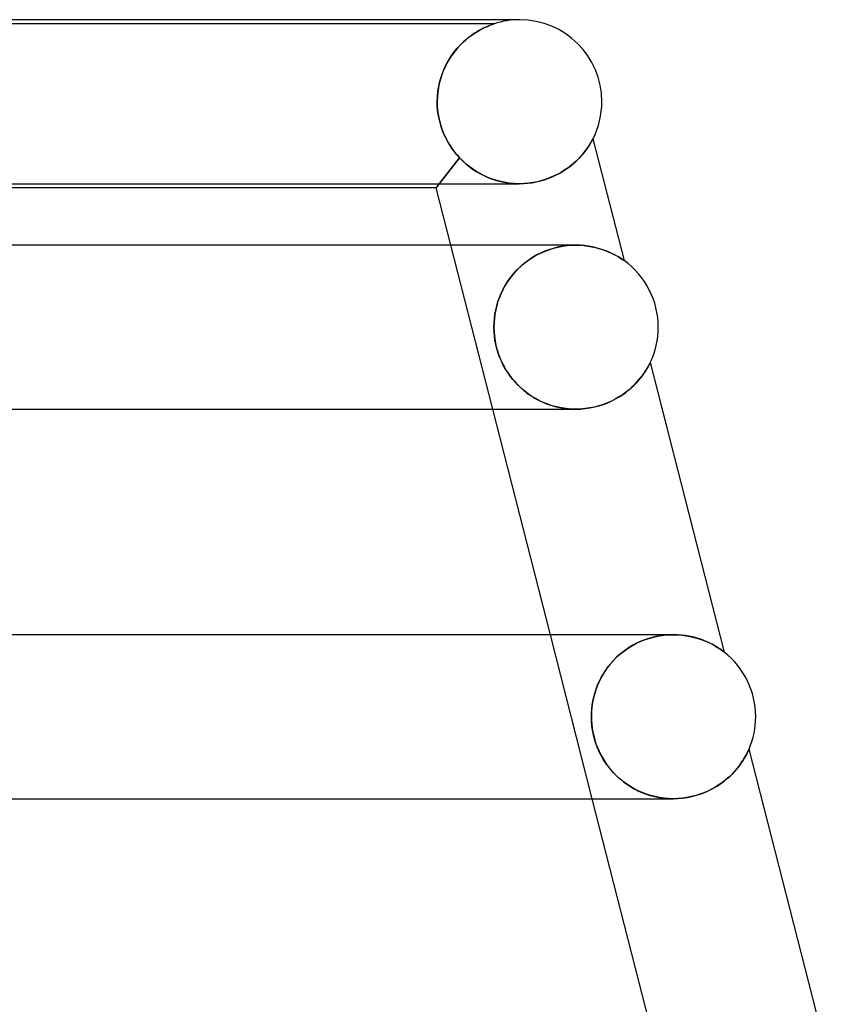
# Model space of a CAD drawing. Header units: millimetres. Extents: x -258 to 258, y -2 to 190.
# Tile 39 of 39: x 153 to 173, y 166 to 190. Entities that reach past the tile are written whole.
import ezdxf

# ---------------------------------------------------------------- set-up
doc = ezdxf.new("R2010")
doc.units = ezdxf.units.MM
doc.layers.add('HIDDEN', color=7, linetype='Continuous')
doc.layers.add('THICK', color=7, linetype='Continuous')

msp = doc.modelspace()

# ---------------------------------------------------------------- linework, layer by layer
at = {"layer": 'HIDDEN'}
for p, q in [((165.5, 190), (165.301, 190)), ((164.875, 189.9), (151.374, 189.9)), ((164.499, 189.733), (164.441, 189.698)), ((164.47, 189.715), (164.536, 189.753)), ((164.554, 189.763), (164.499, 189.733)), ((164.536, 189.753), (164.599, 189.786)), ((164.606, 189.79), (164.554, 189.763)), ((164.599, 189.786), (164.657, 189.814)), ((164.655, 189.813), (164.606, 189.79)), ((164.702, 189.834), (164.655, 189.813)), ((164.657, 189.814), (164.71, 189.838)), ((164.747, 189.853), (164.702, 189.834)), ((164.71, 189.838), (164.757, 189.857)), ((164.788, 189.869), (164.747, 189.853)), ((164.757, 189.857), (164.798, 189.873)), ((164.823, 189.882), (164.788, 189.869)), ((164.798, 189.873), (164.83, 189.885)), ((164.85, 189.891), (164.823, 189.882)), ((164.83, 189.885), (164.855, 189.893)), ((164.868, 189.898), (164.85, 189.891)), ((164.855, 189.893), (164.871, 189.899)), ((164.875, 189.9), (164.868, 189.898)), ((164.871, 189.899), (164.875, 189.9)), ((164.116, 189.448), (164.187, 189.512)), ((164.191, 189.516), (164.127, 189.459)), ((164.187, 189.512), (164.259, 189.571)), ((164.256, 189.569), (164.191, 189.516)), ((164.319, 189.616), (164.256, 189.569)), ((164.259, 189.571), (164.33, 189.624)), ((164.381, 189.66), (164.319, 189.616)), ((164.33, 189.624), (164.401, 189.673)), ((164.441, 189.698), (164.381, 189.66)), ((164.401, 189.673), (164.47, 189.715)), ((163.94, 189.26), (163.882, 189.185)), ((163.91, 189.222), (163.976, 189.303)), ((164.001, 189.33), (163.94, 189.26)), ((163.976, 189.303), (164.045, 189.378)), ((164.063, 189.397), (164.001, 189.33)), ((164.045, 189.378), (164.116, 189.448)), ((164.127, 189.459), (164.063, 189.397)), ((163.774, 189.024), (163.724, 188.937)), ((163.728, 188.944), (163.785, 189.042)), ((163.826, 189.107), (163.774, 189.024)), ((163.785, 189.042), (163.845, 189.135)), ((163.882, 189.185), (163.826, 189.107)), ((163.845, 189.135), (163.91, 189.222)), ((163.629, 188.733), (163.676, 188.841)), ((163.678, 188.845), (163.636, 188.75)), ((163.676, 188.841), (163.728, 188.944)), ((163.724, 188.937), (163.678, 188.845)), ((163.566, 188.55), (163.539, 188.444)), ((163.553, 188.501), (163.588, 188.619)), ((163.599, 188.652), (163.566, 188.55)), ((163.588, 188.619), (163.629, 188.733)), ((163.636, 188.75), (163.599, 188.652)), ((163.517, 188.336), (163.501, 188.225)), ((163.505, 188.256), (163.525, 188.38)), ((163.539, 188.444), (163.517, 188.336)), ((163.525, 188.38), (163.553, 188.501)), ((163.488, 188), (163.492, 188.129)), ((163.491, 188.113), (163.488, 188)), ((163.501, 188.225), (163.491, 188.113)), ((163.492, 188.129), (163.505, 188.256)), ((163.488, 187.983), (163.488, 188)), ((163.488, 188), (163.488, 187.983)), ((163.488, 187.967), (163.488, 187.983)), ((163.488, 187.983), (163.488, 187.967)), ((163.488, 187.95), (163.488, 187.967)), ((163.488, 187.967), (163.488, 187.95)), ((163.489, 187.933), (163.488, 187.95)), ((163.488, 187.95), (163.489, 187.933)), ((163.49, 187.917), (163.489, 187.933)), ((163.489, 187.933), (163.49, 187.917)), ((163.49, 187.9), (163.49, 187.917)), ((163.49, 187.917), (163.49, 187.9)), ((163.49, 187.9), (163.498, 187.794)), ((163.498, 187.795), (163.49, 187.9)), ((163.512, 187.69), (163.498, 187.795)), ((163.498, 187.794), (163.512, 187.689)), ((163.531, 187.586), (163.512, 187.69)), ((163.512, 187.689), (163.532, 187.585)), ((163.556, 187.484), (163.531, 187.586)), ((163.532, 187.585), (163.556, 187.483)), ((163.586, 187.385), (163.556, 187.484)), ((163.556, 187.483), (163.586, 187.384)), ((163.62, 187.288), (163.586, 187.385)), ((163.586, 187.384), (163.62, 187.288)), ((163.62, 187.288), (163.659, 187.194)), ((163.659, 187.195), (163.62, 187.288)), ((163.702, 187.104), (163.659, 187.195)), ((163.659, 187.194), (163.702, 187.103)), ((163.748, 187.017), (163.702, 187.104)), ((163.702, 187.103), (163.749, 187.016)), ((167.271, 187.071), (167.281, 187.089)), ((167.281, 187.089), (167.284, 187.096)), ((163.799, 186.933), (163.748, 187.017)), ((163.749, 187.016), (163.8, 186.932)), ((163.853, 186.853), (163.799, 186.933)), ((163.8, 186.932), (163.853, 186.852)), ((163.91, 186.776), (163.853, 186.853)), ((163.853, 186.852), (163.91, 186.776)), ((167.105, 186.81), (167.138, 186.856)), ((167.138, 186.856), (167.169, 186.9)), ((167.169, 186.9), (167.195, 186.941)), ((167.195, 186.941), (167.218, 186.977)), ((167.218, 186.977), (167.238, 187.012)), ((167.238, 187.012), (167.256, 187.044)), ((167.256, 187.044), (167.271, 187.071)), ((163.461, 185.9), (164.032, 186.634)), ((164.032, 186.634), (163.539, 186)), ((163.91, 186.776), (163.97, 186.703)), ((163.969, 186.703), (163.91, 186.776)), ((164.032, 186.634), (163.969, 186.703)), ((163.97, 186.703), (164.032, 186.634)), ((164.109, 186.555), (164.032, 186.634)), ((164.032, 186.634), (164.105, 186.56)), ((166.874, 186.552), (166.928, 186.605)), ((166.928, 186.605), (166.979, 186.658)), ((166.979, 186.658), (167.025, 186.71)), ((167.025, 186.71), (167.067, 186.761)), ((167.067, 186.761), (167.105, 186.81)), ((164.105, 186.56), (164.182, 186.488)), ((164.191, 186.48), (164.109, 186.555)), ((164.182, 186.488), (164.264, 186.421)), ((164.279, 186.41), (164.191, 186.48)), ((164.264, 186.421), (164.349, 186.358)), ((164.371, 186.343), (164.279, 186.41)), ((166.613, 186.344), (166.684, 186.394)), ((166.684, 186.394), (166.752, 186.446)), ((166.752, 186.446), (166.815, 186.498)), ((166.815, 186.498), (166.874, 186.552)), ((164.349, 186.358), (164.438, 186.3)), ((164.467, 186.282), (164.371, 186.343)), ((164.438, 186.3), (164.53, 186.246)), ((164.567, 186.226), (164.467, 186.282)), ((164.53, 186.246), (164.626, 186.196)), ((164.671, 186.175), (164.567, 186.226)), ((164.626, 186.196), (164.724, 186.152)), ((164.779, 186.13), (164.671, 186.175)), ((164.724, 186.152), (164.826, 186.113)), ((164.891, 186.092), (164.779, 186.13)), ((166.1, 186.096), (166.195, 186.128)), ((166.195, 186.128), (166.286, 186.165)), ((166.286, 186.165), (166.373, 186.205)), ((166.373, 186.205), (166.457, 186.249)), ((166.457, 186.249), (166.537, 186.295)), ((166.537, 186.295), (166.613, 186.344)), ((164.826, 186.113), (164.931, 186.079)), ((165.005, 186.059), (164.891, 186.092)), ((164.931, 186.079), (165.038, 186.051)), ((165.122, 186.034), (165.005, 186.059)), ((165.038, 186.051), (165.147, 186.029)), ((165.24, 186.015), (165.122, 186.034)), ((165.147, 186.029), (165.257, 186.013)), ((165.36, 186.004), (165.24, 186.015)), ((165.257, 186.013), (165.369, 186.004)), ((165.481, 186), (165.36, 186.004)), ((165.369, 186.004), (165.482, 186)), ((165.482, 186), (165.589, 186.003)), ((165.589, 186.003), (165.694, 186.011)), ((165.694, 186.011), (165.798, 186.024)), ((165.798, 186.024), (165.901, 186.043)), ((165.901, 186.043), (166.002, 186.067)), ((166.002, 186.067), (166.1, 186.096)), ((164.84, 180.5), (163.819, 184.5)), ((166.321, 184.425), (166.433, 184.453)), ((166.446, 184.456), (166.339, 184.43)), ((166.433, 184.453), (166.544, 184.474)), ((166.554, 184.476), (166.446, 184.456)), ((166.544, 184.474), (166.654, 184.489)), ((166.66, 184.489), (166.554, 184.476)), ((166.654, 184.489), (166.762, 184.497)), ((166.764, 184.497), (166.66, 184.489)), ((166.762, 184.497), (166.867, 184.5)), ((166.867, 184.5), (166.764, 184.497)), ((166.972, 184.497), (166.867, 184.5)), ((167.074, 184.489), (166.972, 184.497)), ((167.173, 184.477), (167.074, 184.489)), ((167.268, 184.46), (167.173, 184.477)), ((167.358, 184.439), (167.268, 184.46)), ((167.445, 184.415), (167.358, 184.439)), ((165.82, 184.207), (165.726, 184.145)), ((165.784, 184.184), (165.886, 184.245)), ((165.919, 184.263), (165.82, 184.207)), ((165.886, 184.245), (165.992, 184.3)), ((166.021, 184.314), (165.919, 184.263)), ((165.992, 184.3), (166.1, 184.349)), ((166.125, 184.359), (166.021, 184.314)), ((166.1, 184.349), (166.21, 184.39)), ((166.231, 184.398), (166.125, 184.359)), ((166.21, 184.39), (166.321, 184.425)), ((166.339, 184.43), (166.231, 184.398)), ((167.527, 184.389), (167.445, 184.415)), ((167.603, 184.361), (167.527, 184.389)), ((167.675, 184.332), (167.603, 184.361)), ((167.741, 184.301), (167.675, 184.332)), ((167.802, 184.271), (167.741, 184.301)), ((167.856, 184.242), (167.802, 184.271)), ((167.904, 184.214), (167.856, 184.242)), ((167.945, 184.189), (167.904, 184.214)), ((165.423, 183.887), (165.505, 183.968)), ((165.549, 184.007), (165.468, 183.932)), ((165.505, 183.968), (165.593, 184.045)), ((165.635, 184.078), (165.549, 184.007)), ((165.593, 184.045), (165.687, 184.117)), ((165.726, 184.145), (165.635, 184.078)), ((165.687, 184.117), (165.784, 184.184)), ((167.98, 184.167), (167.945, 184.189)), ((168.007, 184.149), (167.98, 184.167)), ((168.027, 184.135), (168.007, 184.149)), ((168.039, 184.126), (168.027, 184.135)), ((168.043, 184.123), (168.039, 184.126)), ((165.321, 183.772), (165.255, 183.687)), ((165.274, 183.713), (165.346, 183.802)), ((165.392, 183.854), (165.321, 183.772)), ((165.346, 183.802), (165.423, 183.887)), ((165.468, 183.932), (165.392, 183.854)), ((165.138, 183.508), (165.088, 183.415)), ((165.094, 183.428), (165.148, 183.525)), ((165.194, 183.599), (165.138, 183.508)), ((165.148, 183.525), (165.209, 183.621)), ((165.255, 183.687), (165.194, 183.599)), ((165.209, 183.621), (165.274, 183.713)), ((165.042, 183.32), (165.002, 183.223)), ((165.004, 183.228), (165.046, 183.329)), ((165.088, 183.415), (165.042, 183.32)), ((165.046, 183.329), (165.094, 183.428)), ((164.913, 182.922), (164.938, 183.024)), ((164.938, 183.025), (164.914, 182.923)), ((164.938, 183.024), (164.968, 183.127)), ((164.968, 183.125), (164.938, 183.025)), ((164.968, 183.127), (165.004, 183.228)), ((165.002, 183.223), (164.968, 183.125)), ((164.894, 182.82), (164.88, 182.714)), ((164.88, 182.714), (164.894, 182.818)), ((164.914, 182.923), (164.894, 182.82)), ((164.894, 182.818), (164.913, 182.922)), ((164.869, 182.5), (164.872, 182.608)), ((164.872, 182.608), (164.869, 182.5)), ((164.872, 182.608), (164.88, 182.714)), ((164.88, 182.714), (164.872, 182.608)), ((164.872, 182.395), (164.869, 182.5)), ((164.869, 182.5), (164.873, 182.389)), ((164.881, 182.289), (164.872, 182.395)), ((164.873, 182.389), (164.882, 182.278)), ((164.895, 182.183), (164.881, 182.289)), ((164.882, 182.278), (164.898, 182.167)), ((164.915, 182.077), (164.895, 182.183)), ((164.898, 182.167), (164.92, 182.057)), ((164.941, 181.972), (164.915, 182.077)), ((164.92, 182.057), (164.948, 181.947)), ((164.973, 181.868), (164.941, 181.972)), ((164.948, 181.947), (164.982, 181.84)), ((165.009, 181.766), (164.973, 181.868)), ((164.982, 181.84), (165.022, 181.736)), ((165.051, 181.668), (165.009, 181.766)), ((165.022, 181.736), (165.066, 181.635)), ((165.098, 181.572), (165.051, 181.668)), ((165.066, 181.635), (165.116, 181.538)), ((165.149, 181.48), (165.098, 181.572)), ((168.633, 181.548), (168.651, 181.582)), ((168.651, 181.582), (168.666, 181.61)), ((168.666, 181.61), (168.675, 181.629)), ((168.675, 181.629), (168.679, 181.636)), ((165.116, 181.538), (165.171, 181.444)), ((165.205, 181.391), (165.149, 181.48)), ((165.171, 181.444), (165.229, 181.355)), ((165.264, 181.306), (165.205, 181.391)), ((165.229, 181.355), (165.292, 181.27)), ((168.444, 181.264), (168.487, 181.32)), ((168.487, 181.32), (168.525, 181.373)), ((168.525, 181.373), (168.558, 181.423)), ((168.558, 181.423), (168.588, 181.469)), ((168.588, 181.469), (168.612, 181.511)), ((168.612, 181.511), (168.633, 181.548)), ((165.328, 181.225), (165.264, 181.306)), ((165.292, 181.27), (165.359, 181.188)), ((165.394, 181.148), (165.328, 181.225)), ((165.359, 181.188), (165.43, 181.109)), ((165.465, 181.074), (165.394, 181.148)), ((165.43, 181.109), (165.507, 181.034)), ((168.223, 181.028), (168.285, 181.087)), ((168.285, 181.087), (168.343, 181.147)), ((168.343, 181.147), (168.396, 181.206)), ((168.396, 181.206), (168.444, 181.264)), ((165.54, 181.004), (165.465, 181.074)), ((165.507, 181.034), (165.588, 180.962)), ((165.62, 180.936), (165.54, 181.004)), ((165.588, 180.962), (165.674, 180.894)), ((165.704, 180.873), (165.62, 180.936)), ((165.674, 180.894), (165.765, 180.831)), ((165.792, 180.813), (165.704, 180.873)), ((167.92, 180.8), (168.004, 180.854)), ((168.004, 180.854), (168.082, 180.911)), ((168.082, 180.911), (168.155, 180.969)), ((168.155, 180.969), (168.223, 181.028)), ((165.765, 180.831), (165.86, 180.771)), ((165.884, 180.757), (165.792, 180.813)), ((165.86, 180.771), (165.959, 180.717)), ((165.981, 180.706), (165.884, 180.757)), ((165.959, 180.717), (166.062, 180.668)), ((166.081, 180.66), (165.981, 180.706)), ((166.062, 180.668), (166.168, 180.625)), ((166.185, 180.619), (166.081, 180.66)), ((166.168, 180.625), (166.277, 180.588)), ((166.292, 180.584), (166.185, 180.619)), ((167.434, 180.583), (167.54, 180.618)), ((167.54, 180.618), (167.642, 180.657)), ((167.642, 180.657), (167.74, 180.701)), ((167.74, 180.701), (167.832, 180.749)), ((167.832, 180.749), (167.92, 180.8)), ((166.277, 180.588), (166.39, 180.557)), ((166.401, 180.554), (166.292, 180.584)), ((166.39, 180.557), (166.505, 180.532)), ((166.513, 180.531), (166.401, 180.554)), ((166.505, 180.532), (166.622, 180.515)), ((166.627, 180.514), (166.513, 180.531)), ((166.622, 180.515), (166.741, 180.504)), ((166.743, 180.504), (166.627, 180.514)), ((166.741, 180.504), (166.86, 180.5)), ((166.86, 180.5), (166.743, 180.504)), ((166.86, 180.5), (166.978, 180.503)), ((166.978, 180.503), (167.095, 180.513)), ((167.095, 180.513), (167.211, 180.53)), ((167.211, 180.53), (167.323, 180.554)), ((167.323, 180.554), (167.434, 180.583)), ((167.266, 171), (166.245, 175)), ((168.347, 174.79), (168.454, 174.84)), ((168.473, 174.848), (168.363, 174.798)), ((168.454, 174.84), (168.564, 174.883)), ((168.584, 174.89), (168.473, 174.848)), ((168.564, 174.883), (168.677, 174.919)), ((168.696, 174.925), (168.584, 174.89)), ((168.677, 174.919), (168.791, 174.949)), ((168.808, 174.953), (168.696, 174.925)), ((168.791, 174.949), (168.904, 174.972)), ((168.919, 174.974), (168.808, 174.953)), ((168.904, 174.972), (169.018, 174.988)), ((169.029, 174.989), (168.919, 174.974)), ((169.018, 174.988), (169.13, 174.997)), ((169.137, 174.997), (169.029, 174.989)), ((169.13, 174.997), (169.241, 175)), ((169.243, 175), (169.137, 174.997)), ((169.344, 174.997), (169.243, 175)), ((169.442, 174.99), (169.344, 174.997)), ((169.536, 174.978), (169.442, 174.99)), ((169.628, 174.963), (169.536, 174.978)), ((169.715, 174.944), (169.628, 174.963)), ((169.798, 174.922), (169.715, 174.944)), ((169.877, 174.898), (169.798, 174.922)), ((169.951, 174.871), (169.877, 174.898)), ((170.02, 174.844), (169.951, 174.871)), ((170.086, 174.815), (170.02, 174.844)), ((168.052, 174.61), (167.957, 174.536)), ((167.961, 174.539), (168.05, 174.609)), ((168.05, 174.609), (168.145, 174.674)), ((168.152, 174.679), (168.052, 174.61)), ((168.145, 174.674), (168.244, 174.735)), ((168.256, 174.742), (168.152, 174.679)), ((168.244, 174.735), (168.347, 174.79)), ((168.363, 174.798), (168.256, 174.742)), ((170.146, 174.787), (170.086, 174.815)), ((170.202, 174.758), (170.146, 174.787)), ((170.253, 174.729), (170.202, 174.758)), ((170.299, 174.701), (170.253, 174.729)), ((170.341, 174.675), (170.299, 174.701)), ((170.377, 174.651), (170.341, 174.675)), ((170.409, 174.63), (170.377, 174.651)), ((170.434, 174.611), (170.409, 174.63)), ((170.455, 174.596), (170.434, 174.611)), ((170.47, 174.585), (170.455, 174.596)), ((167.784, 174.372), (167.705, 174.283)), ((167.724, 174.305), (167.798, 174.387)), ((167.868, 174.456), (167.784, 174.372)), ((167.798, 174.387), (167.877, 174.465)), ((167.957, 174.536), (167.868, 174.456)), ((167.877, 174.465), (167.961, 174.539)), ((170.479, 174.578), (170.47, 174.585)), ((170.482, 174.576), (170.479, 174.578)), ((167.536, 174.045), (167.593, 174.135)), ((167.633, 174.19), (167.566, 174.094)), ((167.593, 174.135), (167.656, 174.221)), ((167.705, 174.283), (167.633, 174.19)), ((167.656, 174.221), (167.724, 174.305)), ((167.451, 173.891), (167.403, 173.786)), ((167.437, 173.861), (167.484, 173.954)), ((167.506, 173.994), (167.451, 173.891)), ((167.484, 173.954), (167.536, 174.045)), ((167.566, 174.094), (167.506, 173.994)), ((167.361, 173.678), (167.326, 173.568)), ((167.328, 173.576), (167.359, 173.672)), ((167.359, 173.672), (167.395, 173.767)), ((167.403, 173.786), (167.361, 173.678)), ((167.395, 173.767), (167.437, 173.861)), ((167.296, 173.457), (167.274, 173.344)), ((167.281, 173.384), (167.302, 173.48)), ((167.326, 173.568), (167.296, 173.457)), ((167.302, 173.48), (167.328, 173.576)), ((167.247, 173.097), (167.254, 173.193)), ((167.258, 173.23), (167.248, 173.115)), ((167.254, 173.193), (167.265, 173.289)), ((167.274, 173.344), (167.258, 173.23)), ((167.265, 173.289), (167.281, 173.384)), ((167.248, 173.115), (167.245, 173)), ((167.245, 173), (167.247, 173.097)), ((167.248, 172.89), (167.245, 173)), ((167.245, 173), (167.247, 172.907)), ((167.247, 172.907), (167.254, 172.814)), ((167.258, 172.779), (167.248, 172.89)), ((167.254, 172.814), (167.265, 172.72)), ((167.273, 172.668), (167.258, 172.779)), ((167.265, 172.72), (167.281, 172.624)), ((167.295, 172.559), (167.273, 172.668)), ((167.281, 172.624), (167.302, 172.529)), ((167.322, 172.451), (167.295, 172.559)), ((167.302, 172.529), (167.327, 172.434)), ((167.355, 172.346), (167.322, 172.451)), ((167.327, 172.434), (167.357, 172.341)), ((167.394, 172.244), (167.355, 172.346)), ((167.357, 172.341), (167.392, 172.248)), ((167.392, 172.248), (167.431, 172.158)), ((167.436, 172.146), (167.394, 172.244)), ((171.072, 172.176), (171.08, 172.194)), ((171.08, 172.194), (171.085, 172.204)), ((171.085, 172.204), (171.086, 172.208)), ((167.431, 172.158), (167.474, 172.071)), ((167.484, 172.053), (167.436, 172.146)), ((167.474, 172.071), (167.521, 171.986)), ((167.535, 171.962), (167.484, 172.053)), ((167.521, 171.986), (167.571, 171.904)), ((167.591, 171.875), (167.535, 171.962)), ((170.937, 171.93), (170.971, 171.985)), ((170.971, 171.985), (171.001, 172.035)), ((171.001, 172.035), (171.025, 172.081)), ((171.025, 172.081), (171.045, 172.12)), ((171.045, 172.12), (171.061, 172.151)), ((171.061, 172.151), (171.072, 172.176)), ((167.571, 171.904), (167.625, 171.826)), ((167.651, 171.791), (167.591, 171.875)), ((167.625, 171.826), (167.682, 171.75)), ((167.716, 171.709), (167.651, 171.791)), ((167.682, 171.75), (167.743, 171.678)), ((170.75, 171.683), (170.805, 171.747)), ((170.805, 171.747), (170.854, 171.811)), ((170.854, 171.811), (170.898, 171.872)), ((170.898, 171.872), (170.937, 171.93)), ((167.786, 171.631), (167.716, 171.709)), ((167.743, 171.678), (167.808, 171.607)), ((167.86, 171.556), (167.786, 171.631)), ((167.808, 171.607), (167.877, 171.539)), ((167.938, 171.484), (167.86, 171.556)), ((167.877, 171.539), (167.951, 171.473)), ((168.02, 171.417), (167.938, 171.484)), ((167.951, 171.473), (168.028, 171.41)), ((170.478, 171.427), (170.554, 171.489)), ((170.554, 171.489), (170.625, 171.553)), ((170.625, 171.553), (170.69, 171.618)), ((170.69, 171.618), (170.75, 171.683)), ((168.106, 171.354), (168.02, 171.417)), ((168.028, 171.41), (168.11, 171.351)), ((168.195, 171.295), (168.106, 171.354)), ((168.11, 171.351), (168.196, 171.295)), ((168.288, 171.241), (168.195, 171.295)), ((168.196, 171.295), (168.286, 171.243)), ((168.286, 171.243), (168.38, 171.195)), ((168.384, 171.193), (168.288, 171.241)), ((170.123, 171.205), (170.219, 171.255)), ((170.219, 171.255), (170.31, 171.309)), ((170.31, 171.309), (170.396, 171.367)), ((170.396, 171.367), (170.478, 171.427)), ((168.38, 171.195), (168.477, 171.151)), ((168.483, 171.149), (168.384, 171.193)), ((168.477, 171.151), (168.577, 171.113)), ((168.585, 171.11), (168.483, 171.149)), ((168.577, 171.113), (168.68, 171.08)), ((168.69, 171.077), (168.585, 171.11)), ((168.68, 171.08), (168.786, 171.052)), ((168.796, 171.05), (168.69, 171.077)), ((168.786, 171.052), (168.895, 171.03)), ((168.905, 171.028), (168.796, 171.05)), ((168.895, 171.03), (169.006, 171.014)), ((169.015, 171.012), (168.905, 171.028)), ((169.006, 171.014), (169.119, 171.004)), ((169.127, 171.003), (169.015, 171.012)), ((169.119, 171.004), (169.234, 171)), ((169.238, 171), (169.127, 171.003)), ((169.234, 171), (169.35, 171.003)), ((169.35, 171.003), (169.466, 171.013)), ((169.466, 171.013), (169.582, 171.03)), ((169.582, 171.03), (169.696, 171.053)), ((169.696, 171.053), (169.808, 171.083)), ((169.808, 171.083), (169.917, 171.118)), ((169.917, 171.118), (170.022, 171.159)), ((170.022, 171.159), (170.123, 171.205))]:
    msp.add_line(p, q, dxfattribs=at)
msp.add_arc((165.5, 188), 2, 90, 108.1952, dxfattribs=at)
at = {"layer": 'THICK'}
for p, q in [((165.5, 190), (0, 190)), ((167.276, 187.08), (167.266, 187.061)), ((167.282, 187.092), (167.276, 187.08)), ((167.284, 187.096), (167.282, 187.092)), ((167.284, 187.096), (168.043, 184.123)), ((167.153, 186.877), (167.118, 186.828)), ((167.184, 186.923), (167.153, 186.877)), ((167.21, 186.965), (167.184, 186.923)), ((167.233, 187.003), (167.21, 186.965)), ((167.251, 187.035), (167.233, 187.003)), ((167.266, 187.061), (167.251, 187.035)), ((166.936, 186.613), (166.879, 186.557)), ((166.989, 186.669), (166.936, 186.613)), ((167.036, 186.724), (166.989, 186.669)), ((167.079, 186.777), (167.036, 186.724)), ((167.118, 186.828), (167.079, 186.777)), ((166.677, 186.389), (166.6, 186.335)), ((166.75, 186.444), (166.677, 186.389)), ((166.817, 186.5), (166.75, 186.444)), ((166.879, 186.557), (166.817, 186.5)), ((166.243, 186.147), (166.143, 186.11)), ((166.339, 186.189), (166.243, 186.147)), ((166.43, 186.234), (166.339, 186.189)), ((166.517, 186.283), (166.43, 186.234)), ((166.6, 186.335), (166.517, 186.283)), ((2, 186), (165.488, 186)), ((163.461, 185.9), (33.5, 185.9)), ((163.539, 186), (163.461, 185.9)), ((163.819, 184.5), (163.461, 185.9)), ((165.596, 186.003), (165.481, 186)), ((165.709, 186.012), (165.596, 186.003)), ((165.821, 186.028), (165.709, 186.012)), ((165.931, 186.049), (165.821, 186.028)), ((166.038, 186.077), (165.931, 186.049)), ((166.143, 186.11), (166.038, 186.077)), ((166.866, 184.5), (1.759, 184.5)), ((166.867, 184.5), (166.969, 184.497)), ((166.969, 184.497), (167.068, 184.49)), ((167.068, 184.49), (167.164, 184.478)), ((167.164, 184.478), (167.256, 184.462)), ((167.256, 184.462), (167.344, 184.443)), ((167.344, 184.443), (167.428, 184.421)), ((167.428, 184.421), (167.507, 184.396)), ((167.507, 184.396), (167.582, 184.369)), ((167.582, 184.369), (167.652, 184.341)), ((167.652, 184.341), (167.717, 184.313)), ((167.717, 184.313), (167.776, 184.284)), ((167.776, 184.284), (167.83, 184.256)), ((167.83, 184.256), (167.878, 184.23)), ((167.878, 184.23), (167.92, 184.205)), ((167.92, 184.205), (167.956, 184.182)), ((167.956, 184.182), (167.987, 184.162)), ((167.987, 184.162), (168.011, 184.146)), ((168.011, 184.146), (168.029, 184.133)), ((168.029, 184.133), (168.04, 184.126)), ((168.04, 184.126), (168.043, 184.123)), ((168.653, 181.586), (168.636, 181.554)), ((168.667, 181.612), (168.653, 181.586)), ((168.676, 181.63), (168.667, 181.612)), ((168.679, 181.636), (168.676, 181.63)), ((168.679, 181.636), (170.482, 174.576)), ((168.488, 181.321), (168.444, 181.264)), ((168.527, 181.376), (168.488, 181.321)), ((168.561, 181.427), (168.527, 181.376)), ((168.59, 181.474), (168.561, 181.427)), ((168.615, 181.517), (168.59, 181.474)), ((168.636, 181.554), (168.615, 181.517)), ((168.284, 181.086), (168.22, 181.026)), ((168.342, 181.146), (168.284, 181.086)), ((168.396, 181.206), (168.342, 181.146)), ((168.444, 181.264), (168.396, 181.206)), ((168, 180.852), (167.916, 180.798)), ((168.078, 180.908), (168, 180.852)), ((168.152, 180.966), (168.078, 180.908)), ((168.22, 181.026), (168.152, 180.966)), ((167.535, 180.616), (167.428, 180.581)), ((167.637, 180.655), (167.535, 180.616)), ((167.735, 180.699), (167.637, 180.655)), ((167.828, 180.746), (167.735, 180.699)), ((167.916, 180.798), (167.828, 180.746)), ((2, 180.5), (166.863, 180.5)), ((166.245, 175), (164.84, 180.5)), ((166.976, 180.503), (166.86, 180.5)), ((167.092, 180.513), (166.976, 180.503)), ((167.206, 180.53), (167.092, 180.513)), ((167.319, 180.552), (167.206, 180.53)), ((167.428, 180.581), (167.319, 180.552)), ((169.241, 175), (1.785, 175)), ((169.241, 175), (169.349, 174.997)), ((169.349, 174.997), (169.454, 174.989)), ((169.454, 174.989), (169.556, 174.975)), ((169.556, 174.975), (169.654, 174.957)), ((169.654, 174.957), (169.748, 174.935)), ((169.748, 174.935), (169.839, 174.91)), ((169.839, 174.91), (169.924, 174.881)), ((169.924, 174.881), (170.005, 174.85)), ((170.005, 174.85), (170.081, 174.817)), ((170.081, 174.817), (170.152, 174.784)), ((170.152, 174.784), (170.217, 174.749)), ((170.217, 174.749), (170.277, 174.715)), ((170.277, 174.715), (170.33, 174.682)), ((170.33, 174.682), (170.376, 174.652)), ((170.376, 174.652), (170.415, 174.626)), ((170.415, 174.626), (170.443, 174.605)), ((170.443, 174.605), (170.462, 174.591)), ((170.462, 174.591), (170.474, 174.582)), ((170.474, 174.582), (170.48, 174.577)), ((170.48, 174.577), (170.482, 174.576)), ((171.08, 172.194), (171.073, 172.177)), ((171.085, 172.204), (171.08, 172.194)), ((171.086, 172.208), (171.085, 172.204)), ((171.086, 172.208), (172.921, 165.023)), ((170.961, 171.968), (170.932, 171.921)), ((170.988, 172.013), (170.961, 171.968)), ((171.011, 172.055), (170.988, 172.013)), ((171.031, 172.093), (171.011, 172.055)), ((171.048, 172.126), (171.031, 172.093)), ((171.062, 172.155), (171.048, 172.126)), ((171.073, 172.177), (171.062, 172.155)), ((170.777, 171.713), (170.728, 171.658)), ((170.821, 171.768), (170.777, 171.713)), ((170.862, 171.821), (170.821, 171.768)), ((170.899, 171.872), (170.862, 171.821)), ((170.932, 171.921), (170.899, 171.872)), ((170.554, 171.489), (170.487, 171.434)), ((170.617, 171.545), (170.554, 171.489)), ((170.674, 171.602), (170.617, 171.545)), ((170.728, 171.658), (170.674, 171.602)), ((170.172, 171.23), (170.083, 171.186)), ((170.258, 171.278), (170.172, 171.23)), ((170.338, 171.328), (170.258, 171.278)), ((170.415, 171.38), (170.338, 171.328)), ((170.487, 171.434), (170.415, 171.38)), ((2, 171), (169.238, 171)), ((168.671, 165.5), (167.266, 171)), ((169.352, 171.003), (169.238, 171)), ((169.464, 171.013), (169.352, 171.003)), ((169.575, 171.028), (169.464, 171.013)), ((169.683, 171.05), (169.575, 171.028)), ((169.788, 171.077), (169.683, 171.05)), ((169.89, 171.109), (169.788, 171.077)), ((169.988, 171.145), (169.89, 171.109)), ((170.083, 171.186), (169.988, 171.145))]:
    msp.add_line(p, q, dxfattribs=at)
for centre, start, end in [((165.5, 188), 0, 90), ((165.5, 188), 333.139, 0), ((166.875, 182.5), 0, 54.2504), ((166.875, 182.5), 334.4011, 0), ((169.25, 173), 0, 51.9872), ((169.25, 173), 336.6642, 0)]:
    msp.add_arc(centre, 2, start, end, dxfattribs=at)

doc.saveas('drawing.dxf')
